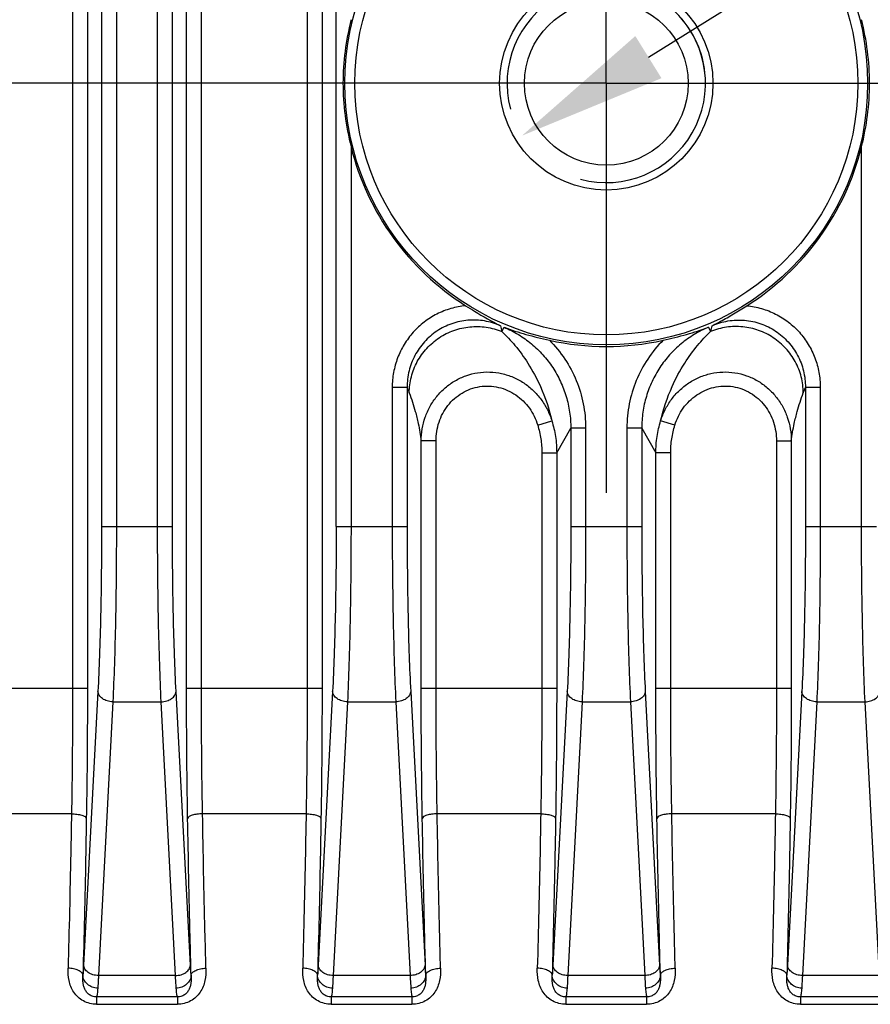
# Model space of a CAD drawing. Header units: millimetres. Extents: x 91 to 530, y 134 to 288.
# Tile 20 of 31: x 474 to 491, y 181 to 201. Entities that reach past the tile are written whole.
import ezdxf

# ---------------------------------------------------------------- set-up
doc = ezdxf.new("R2010")
doc.units = ezdxf.units.MM
doc.header["$LTSCALE"] = 32.67
doc.header["$PDMODE"] = 3
doc.header["$PDSIZE"] = 8
doc.linetypes.add('CENTER', pattern=[0.6, 0.375, -0.075, 0.075, -0.075])
doc.layers.get('0').update_dxf_attribs({"linetype": 'CONTINUOUS'})
doc.layers.get('Defpoints').update_dxf_attribs({"linetype": 'CONTINUOUS'})
for name, color, linetype in [('00_COMPONENTS', 7, 'CONTINUOUS'), ('03_ALL_AXES', 7, 'CONTINUOUS'), ('51__DRAFT_DIMS', 7, 'CONTINUOUS')]:
    doc.layers.add(name, color=color, linetype=linetype)
doc.styles.get("Standard").update_dxf_attribs({"font": 'Roboto-Regular.ttf'})
doc.dimstyles.new('DIMSTYLE_4', dxfattribs={"dimtxt": 3, "dimasz": 3, "dimexe": 2.5, "dimexo": 0.5, "dimtad": 1, "dimdsep": 46, "dimtxsty": 'STANDARD', "dimblk": '_FILLED', "dimblk1": '_FILLED', "dimblk2": '_FILLED', "dimcen": 0.09, "dimclrt": 3, "dimazin": 2, "dimtp": 0.1, "dimtm": 0.1, "dimtfac": 1, "dimtofl": 0, "dimtmove": 0, "dimatfit": 1, "dimldrblk": '_FILLED', "dimfxl": 1, "dimtolj": 1, "dimarcsym": 0})

# ---------------------------------------------------------------- blocks, each defined once
blk = doc.blocks.new('_FILLED')
at = {"color": 0, "linetype": 'ByBlock'}
blk.add_solid([(0, 0), (-1, 0.1667), (-1, -0.1667)], dxfattribs=at)
blk = doc.blocks.new('*D14')
at = {"layer": '51__DRAFT_DIMS', "color": 0, "lineweight": -2}
for p in [(486.439, 200.236), (529.525, 216.665)]:
    blk.add_line(p, (512.894, 216.665), dxfattribs=at)
at = {"layer": 'Defpoints', "color": 0}
for p in [(487.289, 200.763), (483.891, 198.653)]:
    blk.add_point(p, dxfattribs=at)
at = {"layer": '51__DRAFT_DIMS', "color": 0, "linetype": 'ByBlock', "lineweight": -2, "xscale": 3, "yscale": 3, "zscale": 3, "rotation": 211.8413369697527}
blk.add_blockref('_FILLED', (483.891, 198.653), dxfattribs=at)
at = {"layer": '51__DRAFT_DIMS', "color": 3, "insert": (514.282, 221.29), "char_height": 3, "attachment_point": 1, "line_spacing_factor": 0.9}
blk.add_mtext('\\A1;{4-M4{\\fgdt;x}6}', dxfattribs=at)

msp = doc.modelspace()

# ---------------------------------------------------------------- linework, layer by layer
at = {"layer": '00_COMPONENTS', "color": 4}
for p, q in [((474.831, 257.899), (474.831, 187.518)), ((475.13, 257.899), (475.13, 187.518)), ((477.129, 187.518), (477.129, 257.899)), ((477.429, 187.518), (477.429, 257.899)), ((479.561, 257.899), (479.561, 187.518)), ((479.86, 257.899), (479.86, 187.518)), ((475.415, 254.637), (475.415, 190.779)), ((475.714, 254.637), (475.714, 190.779)), ((476.545, 190.779), (476.545, 254.637)), ((476.845, 190.779), (476.845, 254.637)), ((480.145, 190.779), (480.145, 254.637)), ((480.444, 198.427), (480.444, 190.779)), ((490.735, 190.779), (490.735, 198.427)), ((483.486, 194.708), (483.53, 194.792)), ((487.649, 194.792), (487.693, 194.708)), ((481.575, 193.581), (481.275, 193.581)), ((481.275, 193.581), (481.275, 190.779)), ((481.575, 193.581), (481.575, 190.779)), ((489.904, 193.581), (489.605, 193.581)), ((489.605, 193.581), (489.605, 190.779)), ((489.904, 193.581), (489.904, 190.779)), ((484.207, 192.82), (484.493, 192.908)), ((486.972, 192.82), (486.686, 192.908)), ((484.59, 192.262), (484.875, 192.761)), ((485.174, 192.761), (484.875, 192.761)), ((484.875, 192.761), (484.875, 190.779)), ((485.174, 192.761), (485.174, 190.779)), ((486.305, 192.761), (486.005, 192.761)), ((486.005, 192.761), (486.005, 190.779)), ((486.305, 192.761), (486.305, 190.779)), ((486.305, 192.761), (486.589, 192.262)), ((482.159, 192.503), (481.859, 192.503)), ((481.859, 187.518), (481.859, 192.503)), ((482.159, 187.518), (482.159, 192.503)), ((489.021, 192.503), (489.32, 192.503)), ((489.021, 192.503), (489.021, 187.518)), ((489.32, 192.503), (489.32, 187.518)), ((484.291, 192.262), (484.59, 192.262)), ((484.291, 192.262), (484.291, 187.518)), ((484.59, 192.262), (484.59, 187.518)), ((486.889, 192.262), (486.589, 192.262)), ((486.589, 187.518), (486.589, 192.262)), ((486.889, 187.518), (486.889, 192.262)), ((475.415, 190.779), (476.845, 190.779)), ((480.145, 190.779), (481.575, 190.779)), ((484.875, 190.779), (486.305, 190.779)), ((489.605, 190.779), (491.035, 190.779)), ((472.399, 187.518), (475.13, 187.518)), ((477.129, 187.518), (479.86, 187.518)), ((481.859, 187.518), (484.59, 187.518)), ((486.589, 187.518), (489.32, 187.518)), ((475.343, 187.456), (475.054, 181.94)), ((477.206, 181.94), (476.917, 187.456)), ((480.073, 187.456), (479.784, 181.94)), ((481.647, 187.456), (481.936, 181.94)), ((484.803, 187.456), (484.514, 181.94)), ((486.377, 187.456), (486.666, 181.94)), ((489.533, 187.456), (489.244, 181.94)), ((475.642, 187.244), (475.353, 181.728)), ((475.642, 187.244), (476.617, 187.244)), ((476.906, 181.728), (476.617, 187.244)), ((480.372, 187.244), (480.083, 181.728)), ((480.372, 187.244), (481.347, 187.244)), ((481.347, 187.244), (481.636, 181.728)), ((485.102, 187.244), (484.813, 181.728)), ((485.102, 187.244), (486.077, 187.244)), ((486.077, 187.244), (486.366, 181.728)), ((489.832, 187.244), (489.543, 181.728)), ((489.832, 187.244), (490.807, 187.244)), ((491.096, 181.728), (490.807, 187.244)), ((474.809, 184.989), (472.721, 184.989)), ((479.539, 184.989), (477.451, 184.989)), ((484.269, 184.989), (482.181, 184.989)), ((488.999, 184.989), (486.911, 184.989)), ((476.906, 181.728), (475.353, 181.728)), ((481.636, 181.728), (480.083, 181.728)), ((486.366, 181.728), (484.813, 181.728)), ((491.096, 181.728), (489.543, 181.728)), ((476.943, 181.3), (475.316, 181.3)), ((475.316, 181.3), (475.316, 181.15)), ((475.316, 181.15), (476.943, 181.15)), ((476.943, 181.3), (476.943, 181.15)), ((481.673, 181.3), (480.046, 181.3)), ((480.046, 181.3), (480.046, 181.15)), ((480.046, 181.15), (481.673, 181.15)), ((481.673, 181.3), (481.673, 181.15)), ((486.403, 181.3), (484.776, 181.3)), ((484.776, 181.3), (484.776, 181.15)), ((484.776, 181.15), (486.403, 181.15)), ((486.403, 181.3), (486.403, 181.15)), ((491.133, 181.3), (489.506, 181.3)), ((489.506, 181.3), (489.506, 181.15)), ((489.506, 181.15), (491.133, 181.15))]:
    msp.add_line(p, q, dxfattribs=at)
for radius in [5.269, 5.07]:
    msp.add_circle((485.59, 199.708), radius, dxfattribs=at)
at = {"layer": '00_COMPONENTS', "color": 7}
for radius in [2.15, 1.65]:
    msp.add_circle((485.59, 199.708), radius, dxfattribs=at)
at = {"layer": '00_COMPONENTS', "color": 4}
for centre, radius, start, end in [((485.59, 199.708), 2, 255, 195), ((503.717, 200.058), 20.926, 194.4852, 194.8128), ((467.375, 200.08), 21.017, 345.1879, 345.5141), ((514.781, 206.243), 35.538, 200.8728, 201.0646), ((456.238, 206.305), 35.711, 338.9358, 339.1268)]:
    msp.add_arc(centre, radius, start, end, dxfattribs=at)
at = {"layer": '00_COMPONENTS', "color": 7}
for start, end in [(193.9881, 237.6867), (302.3133, 346.0119), (257.5118, 282.4882)]:
    msp.add_arc((485.59, 199.708), 5.303, start, end, dxfattribs=at)
for points, knots in [([(480.444, 200.99), (480.392, 200.781), (480.311, 200.356), (480.268, 199.708), (480.311, 199.061), (480.392, 198.636), (480.444, 198.427)], [0, 0, 0, 0, 0.249994, 0.5, 0.750006, 1, 1, 1, 1]), ([(490.735, 198.427), (490.787, 198.636), (490.869, 199.061), (490.912, 199.708), (490.869, 200.356), (490.787, 200.781), (490.735, 200.99)], [0, 0, 0, 0, 0.249994, 0.5, 0.750006, 1, 1, 1, 1]), ([(482.755, 195.227), (482.815, 195.189), (483.044, 195.046), (483.278, 194.913), (483.456, 194.823)], [0, 0, 0, 0, 0.263676, 1, 1, 1, 1]), ([(487.724, 194.823), (487.781, 194.852), (487.926, 194.928), (488.16, 195.062), (488.335, 195.17), (488.424, 195.227)], [0, 0, 0, 0, 0.237681, 0.60787, 1, 1, 1, 1]), ([(483.53, 194.792), (483.675, 194.739), (483.977, 194.642), (484.285, 194.566), (484.443, 194.531)], [0, 0, 0, 0, 0.487055, 1, 1, 1, 1]), ([(486.736, 194.531), (486.895, 194.566), (487.203, 194.642), (487.505, 194.739), (487.649, 194.792)], [0, 0, 0, 0, 0.512954, 1, 1, 1, 1])]:
    msp.add_open_spline(points, degree=3, knots=knots, dxfattribs=at)
at = {"layer": '00_COMPONENTS', "color": 4}
for points, knots in [([(482.755, 195.227), (482.655, 195.217), (482.455, 195.179), (482.172, 195.066), (481.914, 194.904), (481.691, 194.697), (481.509, 194.452), (481.375, 194.178), (481.293, 193.885), (481.275, 193.682), (481.275, 193.581)], [0, 0, 0, 0, 0.124997, 0.249993, 0.37499, 0.499989, 0.624988, 0.74999, 0.874994, 1, 1, 1, 1]), ([(488.424, 195.227), (488.525, 195.217), (488.724, 195.179), (489.008, 195.066), (489.266, 194.904), (489.489, 194.697), (489.67, 194.452), (489.804, 194.178), (489.886, 193.885), (489.904, 193.682), (489.904, 193.581)], [0, 0, 0, 0, 0.124997, 0.249993, 0.37499, 0.499988, 0.624988, 0.74999, 0.874994, 1, 1, 1, 1]), ([(483.456, 194.823), (483.354, 194.868), (483.138, 194.933), (482.801, 194.947), (482.471, 194.877), (482.169, 194.727), (481.914, 194.507), (481.721, 194.231), (481.601, 193.916), (481.574, 193.692), (481.575, 193.581)], [0, 0, 0, 0, 0.124997, 0.250001, 0.37501, 0.50002, 0.625026, 0.750025, 0.875016, 1, 1, 1, 1]), ([(487.724, 194.823), (487.826, 194.868), (488.041, 194.933), (488.378, 194.947), (488.708, 194.877), (489.01, 194.727), (489.265, 194.507), (489.459, 194.231), (489.578, 193.916), (489.605, 193.692), (489.605, 193.581)], [0, 0, 0, 0, 0.124997, 0.250001, 0.37501, 0.50002, 0.625026, 0.750025, 0.875016, 1, 1, 1, 1]), ([(481.617, 193.47), (481.618, 193.579), (481.647, 193.798), (481.769, 194.106), (481.962, 194.376), (482.215, 194.592), (482.513, 194.741), (482.838, 194.814), (483.17, 194.807), (483.385, 194.749), (483.486, 194.708)], [0, 0, 0, 0, 0.124356, 0.249012, 0.373983, 0.499208, 0.624568, 0.749912, 0.875092, 1, 1, 1, 1]), ([(483.486, 194.708), (483.579, 194.619), (483.768, 194.417), (484.034, 194.048), (484.304, 193.546), (484.44, 193.144), (484.493, 192.908)], [0, 0, 0, 0, 0.184356, 0.396258, 0.652199, 1, 1, 1, 1]), ([(483.53, 194.792), (483.629, 194.75), (483.822, 194.652), (484.085, 194.465), (484.318, 194.241), (484.516, 193.985), (484.674, 193.702), (484.789, 193.4), (484.859, 193.084), (484.875, 192.869), (484.875, 192.761)], [0, 0, 0, 0, 0.125002, 0.250004, 0.375006, 0.500007, 0.625007, 0.750005, 0.875003, 1, 1, 1, 1]), ([(487.649, 194.792), (487.55, 194.75), (487.358, 194.652), (487.094, 194.465), (486.861, 194.241), (486.663, 193.985), (486.505, 193.702), (486.39, 193.4), (486.32, 193.084), (486.305, 192.869), (486.305, 192.761)], [0, 0, 0, 0, 0.125002, 0.250004, 0.375006, 0.500007, 0.625006, 0.750005, 0.875003, 1, 1, 1, 1]), ([(486.686, 192.908), (486.74, 193.144), (486.876, 193.546), (487.145, 194.048), (487.412, 194.417), (487.6, 194.619), (487.693, 194.708)], [0, 0, 0, 0, 0.347804, 0.603743, 0.815645, 1, 1, 1, 1]), ([(489.562, 193.47), (489.561, 193.579), (489.533, 193.798), (489.411, 194.106), (489.217, 194.376), (488.964, 194.592), (488.666, 194.741), (488.342, 194.814), (488.009, 194.807), (487.795, 194.749), (487.693, 194.708)], [0, 0, 0, 0, 0.124356, 0.249012, 0.373983, 0.499208, 0.624568, 0.749912, 0.875092, 1, 1, 1, 1]), ([(484.443, 194.531), (484.559, 194.416), (484.768, 194.161), (485, 193.725), (485.142, 193.253), (485.174, 192.925), (485.174, 192.761)], [0, 0, 0, 0, 0.249996, 0.499995, 0.749996, 1, 1, 1, 1]), ([(486.736, 194.531), (486.621, 194.416), (486.412, 194.161), (486.18, 193.725), (486.037, 193.253), (486.005, 192.925), (486.005, 192.761)], [0, 0, 0, 0, 0.249996, 0.499995, 0.749996, 1, 1, 1, 1]), ([(481.859, 192.503), (481.86, 192.584), (481.873, 192.745), (481.934, 192.981), (482.033, 193.203), (482.169, 193.405), (482.339, 193.58), (482.538, 193.721), (482.759, 193.824), (482.996, 193.883), (483.24, 193.898), (483.482, 193.867), (483.714, 193.792), (483.929, 193.677), (484.12, 193.525), (484.281, 193.343), (484.408, 193.135), (484.469, 192.985), (484.493, 192.908)], [0, 0, 0, 0, 0.062383, 0.124813, 0.18728, 0.249776, 0.312296, 0.374835, 0.437387, 0.499946, 0.562505, 0.625058, 0.687599, 0.750124, 0.81263, 0.875112, 0.93757, 1, 1, 1, 1]), ([(486.686, 192.908), (486.71, 192.985), (486.771, 193.135), (486.899, 193.343), (487.06, 193.525), (487.251, 193.677), (487.465, 193.792), (487.698, 193.867), (487.94, 193.898), (488.183, 193.883), (488.42, 193.824), (488.641, 193.721), (488.84, 193.58), (489.01, 193.405), (489.147, 193.203), (489.246, 192.981), (489.306, 192.745), (489.32, 192.584), (489.32, 192.503)], [0, 0, 0, 0, 0.062429, 0.124886, 0.187369, 0.249874, 0.312399, 0.374939, 0.437492, 0.500051, 0.56261, 0.625162, 0.687701, 0.750222, 0.812719, 0.875185, 0.937616, 1, 1, 1, 1]), ([(481.617, 193.47), (481.664, 193.348), (481.731, 193.144), (481.811, 192.82), (481.846, 192.62), (481.859, 192.503)], [0, 0, 0, 0, 0.391875, 0.644591, 1, 1, 1, 1]), ([(482.159, 192.503), (482.159, 192.567), (482.169, 192.694), (482.213, 192.881), (482.288, 193.057), (482.393, 193.218), (482.524, 193.358), (482.679, 193.472), (482.853, 193.554), (483.039, 193.602), (483.23, 193.613), (483.421, 193.587), (483.603, 193.526), (483.77, 193.433), (483.919, 193.311), (484.043, 193.165), (484.142, 193), (484.189, 192.881), (484.207, 192.82)], [0, 0, 0, 0, 0.062518, 0.12503, 0.187536, 0.250038, 0.312535, 0.375027, 0.437516, 0.500003, 0.562491, 0.62498, 0.687472, 0.749968, 0.812469, 0.874975, 0.937485, 1, 1, 1, 1]), ([(486.972, 192.82), (486.991, 192.881), (487.038, 193), (487.136, 193.165), (487.261, 193.311), (487.409, 193.433), (487.577, 193.526), (487.759, 193.587), (487.949, 193.613), (488.141, 193.602), (488.327, 193.554), (488.5, 193.472), (488.655, 193.358), (488.787, 193.218), (488.891, 193.057), (488.966, 192.881), (489.011, 192.694), (489.021, 192.567), (489.021, 192.503)], [0, 0, 0, 0, 0.062514, 0.125024, 0.187529, 0.250029, 0.312525, 0.375017, 0.437506, 0.499993, 0.562481, 0.62497, 0.687463, 0.74996, 0.812462, 0.874969, 0.937482, 1, 1, 1, 1]), ([(489.32, 192.503), (489.334, 192.62), (489.369, 192.82), (489.449, 193.144), (489.515, 193.348), (489.562, 193.47)], [0, 0, 0, 0, 0.35541, 0.608126, 1, 1, 1, 1]), ([(484.493, 192.908), (484.525, 192.803), (484.574, 192.59), (484.59, 192.371), (484.59, 192.262)], [0, 0, 0, 0, 0.5, 1, 1, 1, 1]), ([(486.589, 192.262), (486.589, 192.371), (486.606, 192.59), (486.654, 192.803), (486.686, 192.908)], [0, 0, 0, 0, 0.499994, 1, 1, 1, 1]), ([(484.207, 192.82), (484.235, 192.73), (484.277, 192.545), (484.291, 192.356), (484.291, 192.262)], [0, 0, 0, 0, 0.499997, 1, 1, 1, 1]), ([(486.889, 192.262), (486.889, 192.356), (486.903, 192.545), (486.945, 192.73), (486.972, 192.82)], [0, 0, 0, 0, 0.499998, 1, 1, 1, 1]), ([(475.415, 190.779), (475.415, 190.474), (475.412, 189.874), (475.398, 189.003), (475.376, 188.201), (475.355, 187.693), (475.343, 187.456)], [0, 0, 0, 0, 0.275875, 0.541146, 0.785637, 1, 1, 1, 1]), ([(475.714, 190.779), (475.714, 190.454), (475.711, 189.816), (475.698, 188.89), (475.676, 188.037), (475.655, 187.496), (475.642, 187.244)], [0, 0, 0, 0, 0.275878, 0.541152, 0.785644, 1, 1, 1, 1]), ([(476.617, 187.244), (476.605, 187.496), (476.584, 188.037), (476.562, 188.89), (476.548, 189.816), (476.545, 190.454), (476.545, 190.779)], [0, 0, 0, 0, 0.214355, 0.458847, 0.724121, 1, 1, 1, 1]), ([(476.917, 187.456), (476.904, 187.693), (476.883, 188.201), (476.861, 189.003), (476.848, 189.874), (476.845, 190.474), (476.845, 190.779)], [0, 0, 0, 0, 0.214362, 0.458852, 0.724124, 1, 1, 1, 1]), ([(480.145, 190.779), (480.145, 190.474), (480.142, 189.874), (480.128, 189.003), (480.106, 188.201), (480.085, 187.693), (480.073, 187.456)], [0, 0, 0, 0, 0.275875, 0.541146, 0.785637, 1, 1, 1, 1]), ([(480.444, 190.779), (480.444, 190.454), (480.441, 189.816), (480.428, 188.89), (480.406, 188.037), (480.385, 187.496), (480.372, 187.244)], [0, 0, 0, 0, 0.275878, 0.541152, 0.785644, 1, 1, 1, 1]), ([(481.275, 190.779), (481.275, 190.454), (481.278, 189.816), (481.292, 188.89), (481.314, 188.037), (481.335, 187.496), (481.347, 187.244)], [0, 0, 0, 0, 0.275878, 0.541152, 0.785644, 1, 1, 1, 1]), ([(481.575, 190.779), (481.575, 190.474), (481.578, 189.874), (481.591, 189.003), (481.613, 188.201), (481.634, 187.693), (481.647, 187.456)], [0, 0, 0, 0, 0.275875, 0.541146, 0.785637, 1, 1, 1, 1]), ([(484.875, 190.779), (484.875, 190.474), (484.872, 189.874), (484.858, 189.003), (484.836, 188.201), (484.815, 187.693), (484.803, 187.456)], [0, 0, 0, 0, 0.275875, 0.541146, 0.785637, 1, 1, 1, 1]), ([(485.174, 190.779), (485.174, 190.454), (485.171, 189.816), (485.158, 188.89), (485.136, 188.037), (485.115, 187.496), (485.102, 187.244)], [0, 0, 0, 0, 0.275878, 0.541152, 0.785644, 1, 1, 1, 1]), ([(486.005, 190.779), (486.005, 190.454), (486.008, 189.816), (486.022, 188.89), (486.044, 188.037), (486.065, 187.496), (486.077, 187.244)], [0, 0, 0, 0, 0.275878, 0.541152, 0.785644, 1, 1, 1, 1]), ([(486.305, 190.779), (486.305, 190.474), (486.308, 189.874), (486.321, 189.003), (486.343, 188.201), (486.364, 187.693), (486.377, 187.456)], [0, 0, 0, 0, 0.275875, 0.541146, 0.785637, 1, 1, 1, 1]), ([(489.605, 190.779), (489.605, 190.474), (489.602, 189.874), (489.588, 189.003), (489.566, 188.201), (489.545, 187.693), (489.533, 187.456)], [0, 0, 0, 0, 0.275875, 0.541146, 0.785637, 1, 1, 1, 1]), ([(489.904, 190.779), (489.904, 190.454), (489.901, 189.816), (489.888, 188.89), (489.866, 188.037), (489.845, 187.496), (489.832, 187.244)], [0, 0, 0, 0, 0.275878, 0.541152, 0.785644, 1, 1, 1, 1]), ([(490.807, 187.244), (490.795, 187.496), (490.774, 188.037), (490.752, 188.89), (490.738, 189.816), (490.735, 190.454), (490.735, 190.779)], [0, 0, 0, 0, 0.214355, 0.458847, 0.724121, 1, 1, 1, 1]), ([(474.831, 187.518), (474.831, 187.304), (474.829, 186.461), (474.82, 185.618), (474.809, 184.989)], [0, 0, 0, 0, 0.253882, 1, 1, 1, 1]), ([(475.13, 187.518), (475.13, 187.296), (475.128, 186.422), (475.12, 185.548), (475.108, 184.897)], [0, 0, 0, 0, 0.253882, 1, 1, 1, 1]), ([(477.151, 184.897), (477.147, 185.11), (477.135, 185.984), (477.129, 186.858), (477.129, 187.518)], [0, 0, 0, 0, 0.244581, 1, 1, 1, 1]), ([(477.451, 184.989), (477.447, 185.195), (477.434, 186.038), (477.429, 186.881), (477.429, 187.518)], [0, 0, 0, 0, 0.244581, 1, 1, 1, 1]), ([(479.561, 187.518), (479.561, 187.304), (479.559, 186.461), (479.55, 185.618), (479.539, 184.989)], [0, 0, 0, 0, 0.253882, 1, 1, 1, 1]), ([(479.86, 187.518), (479.86, 187.296), (479.858, 186.422), (479.85, 185.548), (479.838, 184.897)], [0, 0, 0, 0, 0.253882, 1, 1, 1, 1]), ([(481.881, 184.897), (481.877, 185.11), (481.865, 185.984), (481.859, 186.858), (481.859, 187.518)], [0, 0, 0, 0, 0.244581, 1, 1, 1, 1]), ([(482.181, 184.989), (482.177, 185.195), (482.164, 186.038), (482.159, 186.881), (482.159, 187.518)], [0, 0, 0, 0, 0.244581, 1, 1, 1, 1]), ([(484.291, 187.518), (484.291, 187.304), (484.289, 186.461), (484.28, 185.618), (484.269, 184.989)], [0, 0, 0, 0, 0.253882, 1, 1, 1, 1]), ([(484.59, 187.518), (484.59, 187.296), (484.588, 186.422), (484.58, 185.548), (484.568, 184.897)], [0, 0, 0, 0, 0.253882, 1, 1, 1, 1]), ([(486.611, 184.897), (486.607, 185.11), (486.595, 185.984), (486.589, 186.858), (486.589, 187.518)], [0, 0, 0, 0, 0.244581, 1, 1, 1, 1]), ([(486.911, 184.989), (486.907, 185.195), (486.894, 186.038), (486.889, 186.881), (486.889, 187.518)], [0, 0, 0, 0, 0.244581, 1, 1, 1, 1]), ([(489.021, 187.518), (489.021, 187.304), (489.019, 186.461), (489.01, 185.618), (488.999, 184.989)], [0, 0, 0, 0, 0.253882, 1, 1, 1, 1]), ([(489.32, 187.518), (489.32, 187.296), (489.318, 186.422), (489.31, 185.548), (489.298, 184.897)], [0, 0, 0, 0, 0.253882, 1, 1, 1, 1]), ([(475.642, 187.244), (475.604, 187.245), (475.531, 187.257), (475.448, 187.295), (475.397, 187.339), (475.368, 187.375), (475.349, 187.414), (475.343, 187.442), (475.343, 187.456)], [0, 0, 0, 0, 0.284611, 0.551437, 0.674273, 0.789113, 0.896925, 1, 1, 1, 1]), ([(476.617, 187.244), (476.655, 187.245), (476.729, 187.257), (476.811, 187.295), (476.863, 187.339), (476.892, 187.375), (476.911, 187.414), (476.916, 187.442), (476.917, 187.456)], [0, 0, 0, 0, 0.284611, 0.551437, 0.674273, 0.789113, 0.896925, 1, 1, 1, 1]), ([(480.372, 187.244), (480.334, 187.245), (480.261, 187.257), (480.178, 187.295), (480.127, 187.339), (480.098, 187.375), (480.079, 187.414), (480.073, 187.442), (480.073, 187.456)], [0, 0, 0, 0, 0.284611, 0.551437, 0.674273, 0.789113, 0.896925, 1, 1, 1, 1]), ([(481.647, 187.456), (481.646, 187.442), (481.641, 187.414), (481.622, 187.375), (481.593, 187.339), (481.541, 187.295), (481.459, 187.257), (481.385, 187.245), (481.347, 187.244)], [0, 0, 0, 0, 0.103075, 0.210887, 0.325727, 0.448563, 0.715389, 1, 1, 1, 1]), ([(485.102, 187.244), (485.064, 187.245), (484.991, 187.257), (484.908, 187.295), (484.857, 187.339), (484.828, 187.375), (484.809, 187.414), (484.803, 187.442), (484.803, 187.456)], [0, 0, 0, 0, 0.284611, 0.551437, 0.674273, 0.789113, 0.896925, 1, 1, 1, 1]), ([(486.377, 187.456), (486.376, 187.442), (486.371, 187.414), (486.352, 187.375), (486.323, 187.339), (486.271, 187.295), (486.189, 187.257), (486.115, 187.245), (486.077, 187.244)], [0, 0, 0, 0, 0.103075, 0.210887, 0.325727, 0.448563, 0.715389, 1, 1, 1, 1]), ([(489.832, 187.244), (489.794, 187.245), (489.721, 187.257), (489.638, 187.295), (489.587, 187.339), (489.558, 187.375), (489.539, 187.414), (489.533, 187.442), (489.533, 187.456)], [0, 0, 0, 0, 0.284611, 0.551437, 0.674273, 0.789113, 0.896925, 1, 1, 1, 1]), ([(490.807, 187.244), (490.845, 187.245), (490.919, 187.257), (491.001, 187.295), (491.053, 187.339), (491.082, 187.375), (491.101, 187.414), (491.106, 187.442), (491.107, 187.456)], [0, 0, 0, 0, 0.284611, 0.551437, 0.674273, 0.789113, 0.896925, 1, 1, 1, 1]), ([(474.809, 184.989), (474.804, 184.723), (474.785, 183.685), (474.761, 182.648), (474.74, 181.876)], [0, 0, 0, 0, 0.256123, 1, 1, 1, 1]), ([(474.809, 184.989), (474.846, 184.988), (474.9, 184.985), (474.969, 184.973), (475.014, 184.962), (475.051, 184.948), (475.085, 184.931), (475.106, 184.911), (475.108, 184.897)], [0, 0, 0, 0, 0.343153, 0.501123, 0.643299, 0.765705, 0.865748, 1, 1, 1, 1]), ([(477.451, 184.989), (477.413, 184.988), (477.359, 184.985), (477.29, 184.973), (477.246, 184.962), (477.208, 184.948), (477.175, 184.931), (477.153, 184.911), (477.151, 184.897)], [0, 0, 0, 0, 0.343153, 0.501123, 0.643299, 0.765705, 0.865748, 1, 1, 1, 1]), ([(477.519, 181.876), (477.513, 182.129), (477.486, 183.166), (477.464, 184.204), (477.451, 184.989)], [0, 0, 0, 0, 0.243468, 1, 1, 1, 1]), ([(479.539, 184.989), (479.534, 184.723), (479.515, 183.685), (479.491, 182.648), (479.47, 181.876)], [0, 0, 0, 0, 0.256123, 1, 1, 1, 1]), ([(479.539, 184.989), (479.576, 184.988), (479.63, 184.985), (479.699, 184.973), (479.744, 184.962), (479.781, 184.948), (479.815, 184.931), (479.836, 184.911), (479.838, 184.897)], [0, 0, 0, 0, 0.343153, 0.501123, 0.643299, 0.765705, 0.865748, 1, 1, 1, 1]), ([(482.181, 184.989), (482.143, 184.988), (482.089, 184.985), (482.02, 184.973), (481.976, 184.962), (481.938, 184.948), (481.905, 184.931), (481.883, 184.911), (481.881, 184.897)], [0, 0, 0, 0, 0.343153, 0.501123, 0.643299, 0.765705, 0.865748, 1, 1, 1, 1]), ([(482.249, 181.876), (482.243, 182.129), (482.216, 183.166), (482.194, 184.204), (482.181, 184.989)], [0, 0, 0, 0, 0.243468, 1, 1, 1, 1]), ([(484.269, 184.989), (484.264, 184.723), (484.245, 183.685), (484.221, 182.648), (484.2, 181.876)], [0, 0, 0, 0, 0.256123, 1, 1, 1, 1]), ([(484.269, 184.989), (484.306, 184.988), (484.36, 184.985), (484.429, 184.973), (484.474, 184.962), (484.511, 184.948), (484.545, 184.931), (484.566, 184.911), (484.568, 184.897)], [0, 0, 0, 0, 0.343153, 0.501123, 0.643299, 0.765705, 0.865748, 1, 1, 1, 1]), ([(486.911, 184.989), (486.873, 184.988), (486.819, 184.985), (486.75, 184.973), (486.706, 184.962), (486.668, 184.948), (486.635, 184.931), (486.613, 184.911), (486.611, 184.897)], [0, 0, 0, 0, 0.343153, 0.501123, 0.643299, 0.765705, 0.865748, 1, 1, 1, 1]), ([(486.979, 181.876), (486.973, 182.129), (486.946, 183.166), (486.924, 184.204), (486.911, 184.989)], [0, 0, 0, 0, 0.243468, 1, 1, 1, 1]), ([(488.999, 184.989), (488.994, 184.723), (488.975, 183.685), (488.951, 182.648), (488.93, 181.876)], [0, 0, 0, 0, 0.256123, 1, 1, 1, 1]), ([(488.999, 184.989), (489.036, 184.988), (489.09, 184.985), (489.159, 184.973), (489.204, 184.962), (489.241, 184.948), (489.275, 184.931), (489.296, 184.911), (489.298, 184.897)], [0, 0, 0, 0, 0.343153, 0.501123, 0.643299, 0.765705, 0.865748, 1, 1, 1, 1]), ([(475.108, 184.897), (475.104, 184.627), (475.085, 183.574), (475.061, 182.521), (475.04, 181.739)], [0, 0, 0, 0, 0.256123, 1, 1, 1, 1]), ([(477.22, 181.739), (477.213, 181.995), (477.186, 183.047), (477.165, 184.1), (477.151, 184.897)], [0, 0, 0, 0, 0.243468, 1, 1, 1, 1]), ([(479.838, 184.897), (479.834, 184.627), (479.815, 183.574), (479.791, 182.521), (479.77, 181.739)], [0, 0, 0, 0, 0.256123, 1, 1, 1, 1]), ([(481.95, 181.739), (481.943, 181.995), (481.916, 183.047), (481.895, 184.1), (481.881, 184.897)], [0, 0, 0, 0, 0.243468, 1, 1, 1, 1]), ([(484.568, 184.897), (484.564, 184.627), (484.545, 183.574), (484.521, 182.521), (484.5, 181.739)], [0, 0, 0, 0, 0.256123, 1, 1, 1, 1]), ([(486.68, 181.739), (486.673, 181.995), (486.646, 183.047), (486.625, 184.1), (486.611, 184.897)], [0, 0, 0, 0, 0.243468, 1, 1, 1, 1]), ([(489.298, 184.897), (489.294, 184.627), (489.275, 183.574), (489.251, 182.521), (489.23, 181.739)], [0, 0, 0, 0, 0.256123, 1, 1, 1, 1]), ([(475.054, 181.94), (475.053, 181.921), (475.049, 181.854), (475.044, 181.787), (475.04, 181.739)], [0, 0, 0, 0, 0.284216, 1, 1, 1, 1]), ([(475.353, 181.728), (475.315, 181.729), (475.242, 181.741), (475.159, 181.78), (475.107, 181.823), (475.079, 181.859), (475.06, 181.899), (475.054, 181.927), (475.054, 181.94)], [0, 0, 0, 0, 0.284611, 0.551437, 0.674273, 0.789113, 0.896925, 1, 1, 1, 1]), ([(476.906, 181.728), (476.944, 181.729), (477.018, 181.741), (477.1, 181.78), (477.152, 181.823), (477.181, 181.859), (477.2, 181.899), (477.205, 181.927), (477.206, 181.94)], [0, 0, 0, 0, 0.284611, 0.551437, 0.674273, 0.789113, 0.896925, 1, 1, 1, 1]), ([(477.22, 181.739), (477.219, 181.753), (477.213, 181.82), (477.209, 181.888), (477.206, 181.94)], [0, 0, 0, 0, 0.214592, 1, 1, 1, 1]), ([(479.784, 181.94), (479.783, 181.921), (479.779, 181.854), (479.774, 181.787), (479.77, 181.739)], [0, 0, 0, 0, 0.284216, 1, 1, 1, 1]), ([(480.083, 181.728), (480.045, 181.729), (479.972, 181.741), (479.889, 181.78), (479.837, 181.823), (479.809, 181.859), (479.79, 181.899), (479.784, 181.927), (479.784, 181.94)], [0, 0, 0, 0, 0.284611, 0.551437, 0.674273, 0.789113, 0.896925, 1, 1, 1, 1]), ([(481.936, 181.94), (481.935, 181.927), (481.93, 181.899), (481.911, 181.859), (481.882, 181.823), (481.83, 181.78), (481.748, 181.741), (481.674, 181.729), (481.636, 181.728)], [0, 0, 0, 0, 0.103075, 0.210887, 0.325727, 0.448563, 0.715389, 1, 1, 1, 1]), ([(481.936, 181.94), (481.937, 181.921), (481.941, 181.854), (481.945, 181.787), (481.95, 181.739)], [0, 0, 0, 0, 0.284215, 1, 1, 1, 1]), ([(484.514, 181.94), (484.513, 181.921), (484.509, 181.854), (484.504, 181.787), (484.5, 181.739)], [0, 0, 0, 0, 0.284216, 1, 1, 1, 1]), ([(484.813, 181.728), (484.775, 181.729), (484.702, 181.741), (484.619, 181.78), (484.567, 181.823), (484.539, 181.859), (484.52, 181.899), (484.514, 181.927), (484.514, 181.94)], [0, 0, 0, 0, 0.284611, 0.551437, 0.674273, 0.789113, 0.896925, 1, 1, 1, 1]), ([(486.666, 181.94), (486.665, 181.927), (486.66, 181.899), (486.641, 181.859), (486.612, 181.823), (486.56, 181.78), (486.478, 181.741), (486.404, 181.729), (486.366, 181.728)], [0, 0, 0, 0, 0.103075, 0.210887, 0.325727, 0.448563, 0.715389, 1, 1, 1, 1]), ([(486.666, 181.94), (486.667, 181.921), (486.671, 181.854), (486.675, 181.787), (486.68, 181.739)], [0, 0, 0, 0, 0.284215, 1, 1, 1, 1]), ([(489.244, 181.94), (489.243, 181.921), (489.239, 181.854), (489.234, 181.787), (489.23, 181.739)], [0, 0, 0, 0, 0.284216, 1, 1, 1, 1]), ([(489.543, 181.728), (489.505, 181.729), (489.432, 181.741), (489.349, 181.78), (489.297, 181.823), (489.269, 181.859), (489.25, 181.899), (489.244, 181.927), (489.244, 181.94)], [0, 0, 0, 0, 0.284611, 0.551437, 0.674273, 0.789113, 0.896925, 1, 1, 1, 1]), ([(475.316, 181.15), (475.269, 181.15), (475.176, 181.161), (475.047, 181.212), (474.938, 181.291), (474.853, 181.392), (474.793, 181.505), (474.745, 181.666), (474.738, 181.793), (474.74, 181.876)], [0, 0, 0, 0, 0.134414, 0.266388, 0.394544, 0.518938, 0.64059, 0.760769, 1, 1, 1, 1]), ([(475.04, 181.739), (475.039, 181.748), (475.032, 181.767), (475.013, 181.792), (474.983, 181.815), (474.946, 181.835), (474.901, 181.852), (474.832, 181.869), (474.777, 181.875), (474.74, 181.876)], [0, 0, 0, 0, 0.077791, 0.166955, 0.271884, 0.393501, 0.530433, 0.679835, 1, 1, 1, 1]), ([(477.519, 181.876), (477.522, 181.793), (477.515, 181.666), (477.466, 181.505), (477.406, 181.392), (477.321, 181.291), (477.212, 181.212), (477.083, 181.161), (476.99, 181.15), (476.943, 181.15)], [0, 0, 0, 0, 0.239231, 0.359409, 0.481062, 0.605456, 0.733613, 0.865587, 1, 1, 1, 1]), ([(477.22, 181.739), (477.221, 181.748), (477.227, 181.767), (477.247, 181.792), (477.276, 181.815), (477.314, 181.835), (477.358, 181.852), (477.427, 181.869), (477.482, 181.875), (477.519, 181.876)], [0, 0, 0, 0, 0.07779, 0.166953, 0.271882, 0.393499, 0.530432, 0.679834, 1, 1, 1, 1]), ([(480.046, 181.15), (479.999, 181.15), (479.906, 181.161), (479.777, 181.212), (479.668, 181.291), (479.583, 181.392), (479.523, 181.505), (479.475, 181.666), (479.468, 181.793), (479.47, 181.876)], [0, 0, 0, 0, 0.134414, 0.266388, 0.394544, 0.518938, 0.640591, 0.760769, 1, 1, 1, 1]), ([(479.77, 181.739), (479.769, 181.748), (479.762, 181.767), (479.743, 181.792), (479.713, 181.815), (479.676, 181.835), (479.631, 181.852), (479.562, 181.869), (479.507, 181.875), (479.47, 181.876)], [0, 0, 0, 0, 0.077791, 0.166955, 0.271884, 0.393501, 0.530433, 0.679835, 1, 1, 1, 1]), ([(482.249, 181.876), (482.252, 181.793), (482.245, 181.666), (482.196, 181.505), (482.136, 181.392), (482.051, 181.291), (481.942, 181.212), (481.813, 181.161), (481.72, 181.15), (481.673, 181.15)], [0, 0, 0, 0, 0.239231, 0.359409, 0.481062, 0.605456, 0.733613, 0.865587, 1, 1, 1, 1]), ([(481.95, 181.739), (481.951, 181.748), (481.957, 181.767), (481.977, 181.792), (482.006, 181.815), (482.044, 181.835), (482.088, 181.852), (482.157, 181.869), (482.212, 181.875), (482.249, 181.876)], [0, 0, 0, 0, 0.07779, 0.166953, 0.271882, 0.393499, 0.530432, 0.679834, 1, 1, 1, 1]), ([(484.776, 181.15), (484.729, 181.15), (484.636, 181.161), (484.507, 181.212), (484.398, 181.291), (484.313, 181.392), (484.253, 181.505), (484.205, 181.666), (484.198, 181.793), (484.2, 181.876)], [0, 0, 0, 0, 0.134414, 0.266388, 0.394544, 0.518938, 0.640591, 0.760769, 1, 1, 1, 1]), ([(484.5, 181.739), (484.499, 181.748), (484.492, 181.767), (484.473, 181.792), (484.443, 181.815), (484.406, 181.835), (484.361, 181.852), (484.292, 181.869), (484.237, 181.875), (484.2, 181.876)], [0, 0, 0, 0, 0.077791, 0.166955, 0.271884, 0.393501, 0.530433, 0.679835, 1, 1, 1, 1]), ([(486.979, 181.876), (486.982, 181.793), (486.975, 181.666), (486.926, 181.505), (486.866, 181.392), (486.781, 181.291), (486.672, 181.212), (486.543, 181.161), (486.45, 181.15), (486.403, 181.15)], [0, 0, 0, 0, 0.239231, 0.359409, 0.481062, 0.605456, 0.733613, 0.865587, 1, 1, 1, 1]), ([(486.68, 181.739), (486.681, 181.748), (486.687, 181.767), (486.707, 181.792), (486.736, 181.815), (486.774, 181.835), (486.818, 181.852), (486.887, 181.869), (486.942, 181.875), (486.979, 181.876)], [0, 0, 0, 0, 0.07779, 0.166953, 0.271882, 0.393499, 0.530432, 0.679834, 1, 1, 1, 1]), ([(489.506, 181.15), (489.459, 181.15), (489.366, 181.161), (489.237, 181.212), (489.128, 181.291), (489.043, 181.392), (488.983, 181.505), (488.935, 181.666), (488.928, 181.793), (488.93, 181.876)], [0, 0, 0, 0, 0.134414, 0.266388, 0.394544, 0.518938, 0.640591, 0.760769, 1, 1, 1, 1]), ([(489.23, 181.739), (489.229, 181.748), (489.222, 181.767), (489.203, 181.792), (489.173, 181.815), (489.136, 181.835), (489.091, 181.852), (489.022, 181.869), (488.967, 181.875), (488.93, 181.876)], [0, 0, 0, 0, 0.077791, 0.166955, 0.271884, 0.393501, 0.530433, 0.679835, 1, 1, 1, 1]), ([(475.316, 181.3), (475.286, 181.299), (475.227, 181.309), (475.153, 181.351), (475.101, 181.409), (475.068, 181.472), (475.049, 181.538), (475.037, 181.627), (475.037, 181.694), (475.04, 181.739)], [0, 0, 0, 0, 0.154419, 0.29688, 0.425338, 0.544514, 0.659048, 0.772022, 1, 1, 1, 1]), ([(475.339, 181.476), (475.301, 181.477), (475.225, 181.491), (475.127, 181.549), (475.069, 181.621), (475.045, 181.687), (475.04, 181.722), (475.04, 181.739)], [0, 0, 0, 0, 0.263476, 0.520183, 0.764802, 0.883354, 1, 1, 1, 1]), ([(475.353, 181.728), (475.352, 181.704), (475.348, 181.62), (475.344, 181.536), (475.339, 181.476)], [0, 0, 0, 0, 0.284292, 1, 1, 1, 1]), ([(476.92, 181.476), (476.919, 181.494), (476.913, 181.578), (476.909, 181.662), (476.906, 181.728)], [0, 0, 0, 0, 0.2145, 1, 1, 1, 1]), ([(477.22, 181.739), (477.219, 181.722), (477.215, 181.687), (477.19, 181.621), (477.133, 181.549), (477.035, 181.491), (476.959, 181.477), (476.92, 181.476)], [0, 0, 0, 0, 0.116646, 0.235198, 0.479817, 0.736524, 1, 1, 1, 1]), ([(477.22, 181.739), (477.222, 181.694), (477.223, 181.627), (477.211, 181.538), (477.192, 181.472), (477.159, 181.409), (477.106, 181.351), (477.032, 181.309), (476.974, 181.299), (476.943, 181.3)], [0, 0, 0, 0, 0.227977, 0.340952, 0.455486, 0.574661, 0.703122, 0.845581, 1, 1, 1, 1]), ([(480.046, 181.3), (480.016, 181.299), (479.957, 181.309), (479.883, 181.351), (479.831, 181.409), (479.798, 181.472), (479.779, 181.538), (479.767, 181.627), (479.767, 181.694), (479.77, 181.739)], [0, 0, 0, 0, 0.15442, 0.29688, 0.425338, 0.544514, 0.659048, 0.772022, 1, 1, 1, 1]), ([(480.069, 181.476), (480.031, 181.477), (479.955, 181.491), (479.857, 181.549), (479.799, 181.621), (479.775, 181.687), (479.77, 181.722), (479.77, 181.739)], [0, 0, 0, 0, 0.263476, 0.520183, 0.764802, 0.883354, 1, 1, 1, 1]), ([(480.083, 181.728), (480.082, 181.704), (480.078, 181.62), (480.074, 181.536), (480.069, 181.476)], [0, 0, 0, 0, 0.284292, 1, 1, 1, 1]), ([(481.636, 181.728), (481.637, 181.704), (481.641, 181.62), (481.646, 181.536), (481.65, 181.476)], [0, 0, 0, 0, 0.284291, 1, 1, 1, 1]), ([(481.95, 181.739), (481.949, 181.722), (481.945, 181.687), (481.92, 181.621), (481.863, 181.549), (481.765, 181.491), (481.689, 181.477), (481.65, 181.476)], [0, 0, 0, 0, 0.116646, 0.235198, 0.479817, 0.736524, 1, 1, 1, 1]), ([(481.95, 181.739), (481.952, 181.694), (481.953, 181.627), (481.941, 181.538), (481.922, 181.472), (481.889, 181.409), (481.836, 181.351), (481.762, 181.309), (481.704, 181.299), (481.673, 181.3)], [0, 0, 0, 0, 0.227977, 0.340952, 0.455486, 0.574662, 0.70312, 0.845581, 1, 1, 1, 1]), ([(484.776, 181.3), (484.746, 181.299), (484.687, 181.309), (484.613, 181.351), (484.561, 181.409), (484.528, 181.472), (484.509, 181.538), (484.497, 181.627), (484.497, 181.694), (484.5, 181.739)], [0, 0, 0, 0, 0.15442, 0.29688, 0.425338, 0.544514, 0.659048, 0.772022, 1, 1, 1, 1]), ([(484.799, 181.476), (484.761, 181.477), (484.685, 181.491), (484.587, 181.549), (484.529, 181.621), (484.505, 181.687), (484.5, 181.722), (484.5, 181.739)], [0, 0, 0, 0, 0.263476, 0.520183, 0.764802, 0.883354, 1, 1, 1, 1]), ([(484.813, 181.728), (484.812, 181.704), (484.808, 181.62), (484.804, 181.536), (484.799, 181.476)], [0, 0, 0, 0, 0.284292, 1, 1, 1, 1]), ([(486.366, 181.728), (486.367, 181.704), (486.371, 181.62), (486.376, 181.536), (486.38, 181.476)], [0, 0, 0, 0, 0.284291, 1, 1, 1, 1]), ([(486.68, 181.739), (486.679, 181.722), (486.675, 181.687), (486.65, 181.621), (486.593, 181.549), (486.495, 181.491), (486.419, 181.477), (486.38, 181.476)], [0, 0, 0, 0, 0.116646, 0.235198, 0.479817, 0.736524, 1, 1, 1, 1]), ([(486.68, 181.739), (486.682, 181.694), (486.683, 181.627), (486.671, 181.538), (486.652, 181.472), (486.619, 181.409), (486.566, 181.351), (486.492, 181.309), (486.434, 181.299), (486.403, 181.3)], [0, 0, 0, 0, 0.227977, 0.340952, 0.455486, 0.574662, 0.70312, 0.845581, 1, 1, 1, 1]), ([(489.506, 181.3), (489.476, 181.299), (489.417, 181.309), (489.343, 181.351), (489.291, 181.409), (489.258, 181.472), (489.239, 181.538), (489.227, 181.627), (489.227, 181.694), (489.23, 181.739)], [0, 0, 0, 0, 0.15442, 0.29688, 0.425338, 0.544514, 0.659048, 0.772022, 1, 1, 1, 1]), ([(489.529, 181.476), (489.491, 181.477), (489.415, 181.491), (489.317, 181.549), (489.259, 181.621), (489.235, 181.687), (489.23, 181.722), (489.23, 181.739)], [0, 0, 0, 0, 0.263476, 0.520183, 0.764802, 0.883354, 1, 1, 1, 1]), ([(489.543, 181.728), (489.542, 181.704), (489.538, 181.62), (489.534, 181.536), (489.529, 181.476)], [0, 0, 0, 0, 0.284292, 1, 1, 1, 1]), ([(475.339, 181.476), (475.338, 181.455), (475.334, 181.416), (475.329, 181.366), (475.323, 181.328), (475.319, 181.307), (475.316, 181.3)], [0, 0, 0, 0, 0.359171, 0.646923, 0.860917, 1, 1, 1, 1]), ([(476.943, 181.3), (476.941, 181.307), (476.936, 181.328), (476.931, 181.366), (476.925, 181.416), (476.922, 181.455), (476.92, 181.476)], [0, 0, 0, 0, 0.139087, 0.353089, 0.640844, 1, 1, 1, 1]), ([(480.069, 181.476), (480.068, 181.455), (480.064, 181.416), (480.059, 181.366), (480.053, 181.328), (480.049, 181.307), (480.046, 181.3)], [0, 0, 0, 0, 0.359171, 0.646923, 0.860917, 1, 1, 1, 1]), ([(481.65, 181.476), (481.652, 181.455), (481.655, 181.416), (481.661, 181.366), (481.666, 181.328), (481.671, 181.307), (481.673, 181.3)], [0, 0, 0, 0, 0.359171, 0.646923, 0.860917, 1, 1, 1, 1]), ([(484.799, 181.476), (484.798, 181.455), (484.794, 181.416), (484.789, 181.366), (484.783, 181.328), (484.779, 181.307), (484.776, 181.3)], [0, 0, 0, 0, 0.359171, 0.646923, 0.860917, 1, 1, 1, 1]), ([(486.38, 181.476), (486.382, 181.455), (486.385, 181.416), (486.391, 181.366), (486.396, 181.328), (486.401, 181.307), (486.403, 181.3)], [0, 0, 0, 0, 0.359171, 0.646923, 0.860917, 1, 1, 1, 1]), ([(489.529, 181.476), (489.528, 181.455), (489.524, 181.416), (489.519, 181.366), (489.513, 181.328), (489.509, 181.307), (489.506, 181.3)], [0, 0, 0, 0, 0.359171, 0.646923, 0.860917, 1, 1, 1, 1])]:
    msp.add_open_spline(points, degree=3, knots=knots, dxfattribs=at)
at = {"layer": '03_ALL_AXES', "color": 1, "linetype": 'CENTER'}
for q in [(485.59, 237.458), (469.996, 199.708), (493.84, 199.708), (485.59, 191.458)]:
    msp.add_line((485.59, 199.708), q, dxfattribs=at)
at = {"layer": '51__DRAFT_DIMS', "color": 4}
msp.add_arc((485.59, 199.708), 2, 0, 45.8776, dxfattribs=at)

# ---------------------------------------------------------------- dimensions: what is measured, and where the dimension line sits
dim = msp.add_diameter_dim_2p(p1=(487.289, 200.763), p2=(483.891, 198.653), text='{4-M<>{\\fgdt;x}6}', dimstyle='DIMSTYLE_4', override={"dimtih": 1, "dimtoh": 1, "dimpost": '<>'}, dxfattribs=at)
dim.commit()
dim.dimension.update_dxf_attribs({"geometry": '*D14', "text_midpoint": (521.904, 216.665), "dimtype": 163})

doc.saveas('drawing.dxf')
